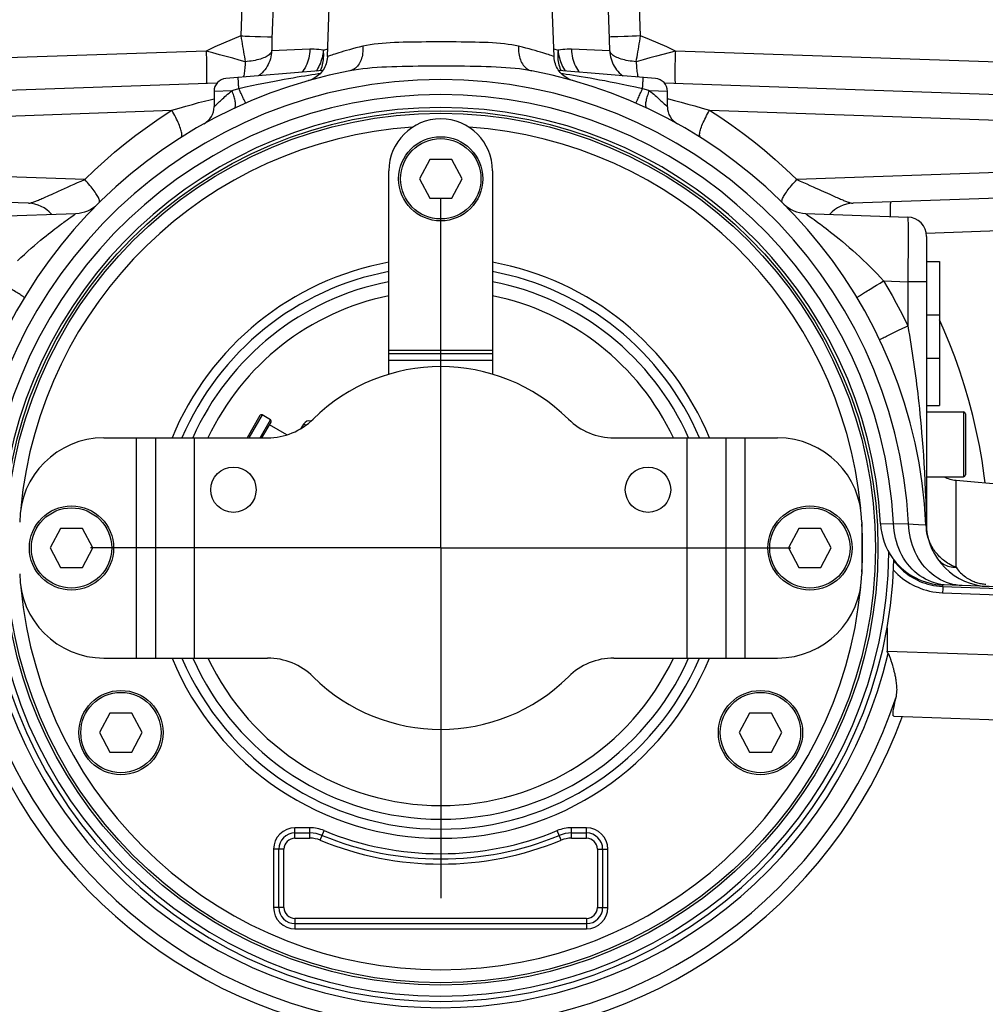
# Model space of a CAD drawing. Extents: x 0 to 594, y 0 to 420.
# Tile 14 of 93: x 132 to 154, y 217 to 239. Entities that reach past the tile are written whole.
import ezdxf

# ---------------------------------------------------------------- set-up
doc = ezdxf.new("R2010")
doc.units = 0
doc.header["$LTSCALE"] = 32.67
doc.linetypes.add('CENTER', pattern=[0.6, 0.375, -0.075, 0.075, -0.075])
doc.layers.get('0').update_dxf_attribs({"linetype": 'CONTINUOUS'})
doc.layers.add('3_ALL_AXES', color=7, linetype='CONTINUOUS')

msp = doc.modelspace()

# ---------------------------------------------------------------- linework, layer by layer
at = {"color": 9, "linetype": 'CONTINUOUS'}
for p, q in [((137.494, 250.49), (137.092, 239.047)), ((138.215, 250.464), (137.813, 238.978)), ((146.351, 239.047), (145.95, 250.49)), ((137.192, 239.043), (137.29, 239.04)), ((137.29, 239.04), (137.428, 239.035)), ((137.428, 239.035), (137.552, 239.03)), ((137.552, 239.03), (137.713, 239.025)), ((137.713, 239.025), (137.79, 239.022)), ((145.634, 239.021), (145.629, 239.021)), ((145.668, 239.022), (145.634, 239.021)), ((145.82, 239.028), (145.668, 239.022)), ((145.973, 239.033), (145.82, 239.028)), ((146.06, 239.036), (145.973, 239.033)), ((146.154, 239.04), (146.06, 239.036)), ((146.252, 239.043), (146.154, 239.04)), ((146.351, 239.047), (146.252, 239.043)), ((139.004, 238.717), (139.104, 238.749)), ((144.34, 238.749), (144.439, 238.717)), ((136.289, 238.697), (126.778, 238.365)), ((138.692, 238.736), (137.806, 238.699)), ((139.124, 238.579), (139.098, 238.57)), ((139.098, 238.57), (139.098, 238.57)), ((144.321, 238.578), (144.279, 238.593)), ((144.346, 238.57), (144.321, 238.578)), ((145.637, 238.699), (144.751, 238.736)), ((156.666, 238.365), (147.155, 238.697)), ((136.887, 237.778), (136.472, 237.761)), ((146.972, 237.761), (146.556, 237.778)), ((136.475, 237.408), (136.493, 237.426)), ((136.493, 237.426), (136.514, 237.446)), ((146.9, 237.474), (146.929, 237.447)), ((146.929, 237.447), (146.95, 237.427)), ((146.95, 237.427), (146.972, 237.405)), ((121.002, 236.819), (135.495, 237.325)), ((147.949, 237.325), (162.442, 236.819)), ((133.478, 235.72), (121.002, 236.156)), ((162.442, 236.156), (149.965, 235.72)), ((150.534, 235.469), (150.731, 235.379)), ((150.731, 235.379), (150.809, 235.345)), ((133.153, 234.847), (133.231, 234.902)), ((133.231, 234.902), (133.252, 234.917)), ((133.022, 234.753), (133.069, 234.787)), ((133.069, 234.787), (133.113, 234.818)), ((133.113, 234.818), (133.153, 234.847)), ((150.284, 234.852), (150.324, 234.824)), ((150.324, 234.824), (150.367, 234.792)), ((152.544, 234.471), (152.544, 234.361)), ((152.965, 234.481), (156.666, 234.61)), ((152.544, 234.24), (152.543, 234.11)), ((152.544, 234.361), (152.544, 234.24)), ((152.543, 233.971), (152.542, 233.826)), ((152.543, 234.11), (152.543, 233.971)), ((152.542, 233.826), (152.541, 233.674)), ((152.539, 233.515), (152.538, 233.354)), ((152.541, 233.674), (152.539, 233.515)), ((151.739, 233.228), (151.816, 233.275)), ((151.816, 233.275), (151.897, 233.324)), ((151.897, 233.324), (151.979, 233.373)), ((151.979, 233.373), (152.538, 233.354)), ((152.972, 233.354), (152.538, 233.354)), ((152.538, 233.354), (152.538, 232.331)), ((152.972, 232.585), (153.272, 232.585)), ((152.105, 232.122), (152.172, 232.155)), ((152.172, 232.155), (152.246, 232.191)), ((152.246, 232.191), (152.325, 232.229)), ((152.325, 232.229), (152.409, 232.269)), ((142.922, 231.763), (140.522, 231.763)), ((140.522, 231.538), (142.922, 231.538)), ((153.827, 230.338), (153.827, 228.838)), ((137.586, 230.268), (137.279, 229.738)), ((137.539, 229.738), (137.78, 230.156)), ((138.599, 230.03), (138.548, 230.059)), ((134.672, 229.738), (134.672, 224.638)), ((136.022, 224.638), (136.022, 229.738)), ((147.422, 229.738), (147.422, 224.638)), ((148.772, 224.638), (148.772, 229.738)), ((153.656, 226.74), (153.656, 228.755)), ((152.961, 228.022), (152.967, 227.744)), ((151.906, 227.748), (152.208, 227.757)), ((152.208, 227.757), (152.555, 227.748)), ((152.786, 227.733), (152.957, 227.723)), ((152.957, 227.723), (152.959, 227.722)), ((152.97, 227.677), (152.971, 227.665)), ((152.971, 227.665), (152.971, 227.657)), ((152.971, 227.657), (152.972, 227.647)), ((152.986, 227.506), (152.986, 227.509)), ((152.988, 227.502), (152.986, 227.509)), ((153.345, 226.298), (155.91, 226.208)), ((153.346, 226.208), (153.345, 226.18)), ((153.347, 226.234), (153.346, 226.208)), ((153.345, 226.18), (153.345, 226.151)), ((153.345, 226.151), (155.909, 226.062)), ((152.058, 224.801), (157.688, 224.604)), ((138.692, 220.708), (138.347, 220.708)), ((138.347, 220.468), (138.347, 220.708)), ((138.347, 220.588), (138.692, 220.588)), ((138.692, 220.468), (138.692, 220.708)), ((138.932, 220.42), (139.024, 220.642)), ((144.511, 220.42), (144.42, 220.642)), ((145.097, 220.708), (144.752, 220.708)), ((144.752, 220.468), (144.752, 220.708)), ((144.752, 220.588), (145.097, 220.588)), ((145.097, 220.468), (145.097, 220.708)), ((138.347, 220.468), (138.692, 220.468)), ((144.752, 220.468), (145.097, 220.468)), ((138.091, 220.213), (137.852, 220.213)), ((137.852, 220.213), (137.852, 218.863)), ((137.972, 218.863), (137.972, 220.213)), ((138.091, 218.863), (138.091, 220.213)), ((145.352, 220.213), (145.592, 220.213)), ((145.352, 220.213), (145.352, 218.863)), ((145.472, 220.213), (145.472, 218.863)), ((145.592, 218.863), (145.592, 220.213)), ((138.091, 218.863), (137.852, 218.863)), ((145.352, 218.863), (145.592, 218.863)), ((145.097, 218.607), (138.347, 218.607)), ((138.347, 218.607), (138.347, 218.368)), ((145.097, 218.487), (138.347, 218.487)), ((145.097, 218.607), (145.097, 218.368)), ((138.347, 218.368), (145.097, 218.368))]:
    msp.add_line(p, q, dxfattribs=at)
at = {"color": 7, "linetype": 'CONTINUOUS'}
for p, q in [((138.988, 238.244), (136.747, 238.06)), ((146.696, 238.06), (144.456, 238.244)), ((126.778, 237.616), (136.545, 237.957)), ((146.899, 237.957), (156.666, 237.616)), ((136.472, 237.761), (136.472, 237.405)), ((146.972, 237.405), (146.972, 237.761)), ((136.241, 237.012), (136.243, 237.013)), ((147.203, 237.012), (147.2, 237.014)), ((141.467, 236.188), (141.228, 235.738)), ((141.977, 236.188), (141.467, 236.188)), ((142.216, 235.738), (141.977, 236.188)), ((140.522, 231.21), (140.522, 235.925)), ((142.922, 235.925), (142.922, 231.21)), ((141.228, 235.738), (141.467, 235.288)), ((141.977, 235.288), (142.216, 235.738)), ((132.174, 235.171), (126.778, 235.359)), ((156.666, 235.359), (151.27, 235.171)), ((133.778, 235.154), (133.777, 235.152)), ((141.467, 235.288), (141.977, 235.288)), ((149.665, 235.154), (149.667, 235.152)), ((130.906, 234.853), (133.275, 234.935)), ((150.169, 234.935), (152.538, 234.853)), ((152.972, 234.403), (152.972, 227.647)), ((152.972, 233.822), (153.272, 233.822)), ((153.272, 233.822), (153.272, 230.488)), ((140.522, 231.688), (142.922, 231.688)), ((152.972, 231.583), (153.272, 231.583)), ((152.972, 230.488), (153.272, 230.488)), ((152.972, 230.338), (153.827, 230.338)), ((137.534, 230.255), (137.236, 229.738)), ((137.582, 229.738), (137.794, 230.105)), ((137.78, 230.156), (137.586, 230.268)), ((153.872, 230.292), (153.872, 228.883)), ((138.16, 229.807), (137.757, 230.04)), ((138.487, 229.954), (138.548, 230.059)), ((133.922, 229.738), (137.711, 229.738)), ((135.122, 224.638), (135.122, 229.738)), ((145.733, 229.738), (149.522, 229.738)), ((148.322, 229.738), (148.322, 224.638)), ((152.972, 228.838), (153.827, 228.838)), ((132.917, 227.638), (132.678, 227.188)), ((133.427, 227.638), (132.917, 227.638)), ((133.666, 227.188), (133.427, 227.638)), ((150.017, 227.638), (149.778, 227.188)), ((150.527, 227.638), (150.017, 227.638)), ((150.766, 227.188), (150.527, 227.638)), ((151.472, 227.788), (151.472, 226.588)), ((132.678, 227.188), (132.917, 226.738)), ((133.427, 226.738), (133.666, 227.188)), ((149.778, 227.188), (150.017, 226.738)), ((150.527, 226.738), (150.766, 227.188)), ((132.917, 226.738), (133.427, 226.738)), ((150.017, 226.738), (150.527, 226.738)), ((157.707, 226.179), (153.352, 226.331)), ((152.058, 225.341), (152.058, 224.801)), ((133.922, 224.638), (137.711, 224.638)), ((145.733, 224.638), (149.522, 224.638)), ((152.13, 224.65), (152.126, 224.663)), ((152.134, 224.638), (152.13, 224.65)), ((152.138, 224.626), (152.134, 224.638)), ((152.142, 224.614), (152.138, 224.626)), ((152.147, 224.601), (152.142, 224.614)), ((152.151, 224.587), (152.147, 224.601)), ((152.156, 224.571), (152.151, 224.587)), ((152.162, 224.555), (152.156, 224.571)), ((152.167, 224.536), (152.162, 224.555)), ((152.174, 224.515), (152.167, 224.536)), ((152.181, 224.492), (152.174, 224.515)), ((152.188, 224.466), (152.181, 224.492)), ((134.063, 223.363), (133.823, 222.913)), ((134.572, 223.363), (134.063, 223.363)), ((134.811, 222.913), (134.572, 223.363)), ((148.872, 223.363), (148.633, 222.913)), ((149.381, 223.363), (148.872, 223.363)), ((149.62, 222.913), (149.381, 223.363)), ((152.214, 223.296), (163.25, 222.911)), ((133.823, 222.913), (134.063, 222.463)), ((134.572, 222.463), (134.811, 222.913)), ((148.633, 222.913), (148.872, 222.463)), ((149.381, 222.463), (149.62, 222.913)), ((134.063, 222.463), (134.572, 222.463)), ((148.872, 222.463), (149.381, 222.463))]:
    msp.add_line(p, q, dxfattribs=at)
at = {"color": 9, "linetype": 'CONTINUOUS'}
for points in [[(145.637, 238.699), (145.637, 238.736), (145.636, 238.775), (145.635, 238.814), (145.634, 238.854), (145.633, 238.895), (145.632, 238.937), (145.631, 238.978), (145.229, 250.464)], [(137.092, 239.047), (136.889, 238.965), (136.688, 238.879), (136.488, 238.79), (136.289, 238.697)], [(137.092, 239.047), (137.142, 239.045), (137.192, 239.043)], [(137.092, 239.047), (137.103, 238.984), (137.113, 238.922), (137.123, 238.86), (137.133, 238.799), (137.144, 238.739), (137.154, 238.68), (137.164, 238.621), (137.174, 238.563), (137.184, 238.506), (137.195, 238.45)], [(137.79, 239.022), (137.809, 239.021), (137.814, 239.021)], [(137.813, 238.978), (137.811, 238.936), (137.81, 238.895), (137.809, 238.855), (137.808, 238.815), (137.808, 238.775), (137.807, 238.737), (137.806, 238.699)], [(146.249, 238.45), (146.259, 238.506), (146.269, 238.562), (146.279, 238.62), (146.29, 238.679), (146.3, 238.738), (146.31, 238.799), (146.321, 238.86), (146.331, 238.922), (146.341, 238.984), (146.351, 239.047)], [(147.155, 238.697), (146.956, 238.79), (146.756, 238.879), (146.555, 238.965), (146.351, 239.047)], [(139.917, 238.807), (139.833, 238.787), (139.753, 238.767), (139.677, 238.747), (139.606, 238.728), (139.538, 238.709), (139.475, 238.691), (139.417, 238.673), (139.363, 238.657), (139.314, 238.641), (139.27, 238.627), (139.231, 238.615), (139.197, 238.603), (139.167, 238.593), (139.124, 238.579)], [(139.917, 238.807), (139.919, 238.765), (139.92, 238.724), (139.918, 238.683), (139.914, 238.643), (139.908, 238.604), (139.9, 238.566), (139.89, 238.529), (139.878, 238.493), (139.864, 238.46), (139.848, 238.428), (139.831, 238.398), (139.812, 238.37), (139.792, 238.345), (139.77, 238.322), (139.747, 238.301), (139.723, 238.283), (139.697, 238.268), (139.671, 238.255), (139.644, 238.245), (139.616, 238.239)], [(141.722, 238.906), (141.606, 238.906), (141.493, 238.906), (141.383, 238.906), (141.275, 238.905), (141.167, 238.904), (141.061, 238.903), (140.955, 238.901), (140.852, 238.899), (140.75, 238.896), (140.65, 238.892), (140.554, 238.887), (140.459, 238.881), (140.364, 238.874), (140.271, 238.865), (140.179, 238.854), (140.088, 238.841), (140.001, 238.825), (139.917, 238.807)], [(143.526, 238.807), (143.447, 238.824), (143.365, 238.839), (143.282, 238.851), (143.197, 238.862), (143.108, 238.871), (143.015, 238.879), (142.921, 238.885), (142.824, 238.891), (142.724, 238.895), (142.623, 238.898), (142.52, 238.901), (142.415, 238.902), (142.307, 238.904), (142.195, 238.905), (142.079, 238.906), (141.962, 238.906), (141.842, 238.906), (141.722, 238.906)], [(143.526, 238.807), (143.524, 238.765), (143.524, 238.724), (143.526, 238.683), (143.53, 238.643), (143.536, 238.604), (143.544, 238.566), (143.554, 238.529), (143.566, 238.493), (143.58, 238.46), (143.595, 238.428), (143.613, 238.398), (143.631, 238.37), (143.652, 238.345), (143.674, 238.322), (143.697, 238.301), (143.721, 238.283), (143.746, 238.268), (143.773, 238.255), (143.8, 238.245), (143.828, 238.239)], [(144.279, 238.593), (144.25, 238.602), (144.216, 238.614), (144.177, 238.626), (144.133, 238.64), (144.085, 238.655), (144.032, 238.672), (143.974, 238.689), (143.911, 238.707), (143.843, 238.726), (143.77, 238.746), (143.693, 238.766), (143.612, 238.787), (143.526, 238.807)], [(137.195, 238.45), (137.052, 238.488), (136.906, 238.528), (136.755, 238.569), (136.601, 238.611), (136.446, 238.654), (136.289, 238.697)], [(136.289, 238.697), (136.291, 238.648), (136.292, 238.6), (136.294, 238.551), (136.295, 238.503), (136.296, 238.457), (136.297, 238.411), (136.298, 238.366), (136.299, 238.323), (136.299, 238.281), (136.3, 238.241), (136.3, 238.203), (136.3, 238.168), (136.3, 238.134), (136.3, 238.103), (136.299, 238.074), (136.299, 238.049), (136.298, 238.025), (136.297, 238.005), (136.296, 237.988), (136.295, 237.974), (136.294, 237.962), (136.292, 237.954), (136.291, 237.949), (136.289, 237.948)], [(137.806, 238.699), (137.801, 238.681), (137.792, 238.663), (137.78, 238.645), (137.765, 238.628), (137.747, 238.611), (137.726, 238.595), (137.702, 238.579), (137.676, 238.564), (137.647, 238.549), (137.615, 238.536), (137.581, 238.523), (137.545, 238.51), (137.506, 238.499), (137.466, 238.489), (137.424, 238.48), (137.381, 238.472), (137.336, 238.465), (137.29, 238.459), (137.242, 238.454), (137.195, 238.45)], [(137.806, 238.699), (137.803, 238.652), (137.797, 238.606), (137.788, 238.56), (137.777, 238.514), (137.762, 238.47), (137.745, 238.426), (137.725, 238.384), (137.702, 238.343), (137.677, 238.303), (137.65, 238.265), (137.62, 238.229), (137.588, 238.195), (137.554, 238.163), (137.518, 238.133), (137.503, 238.122)], [(138.692, 238.736), (138.69, 238.685), (138.686, 238.634), (138.678, 238.583), (138.668, 238.534), (138.655, 238.485), (138.64, 238.438), (138.622, 238.393), (138.602, 238.349), (138.58, 238.307), (138.555, 238.267), (138.529, 238.23), (138.508, 238.205)], [(139.004, 238.717), (138.95, 238.724), (138.897, 238.729), (138.844, 238.733), (138.793, 238.736), (138.742, 238.737), (138.692, 238.736)], [(139.004, 238.717), (139, 238.672), (138.993, 238.627), (138.985, 238.583), (138.975, 238.54), (138.963, 238.497), (138.949, 238.455), (138.934, 238.414), (138.917, 238.375), (138.898, 238.336), (138.878, 238.299), (138.857, 238.264), (138.835, 238.232)], [(138.935, 238.24), (138.947, 238.264), (138.962, 238.299), (138.975, 238.336), (138.986, 238.374), (138.995, 238.413), (139.002, 238.454), (139.008, 238.496), (139.011, 238.539), (139.012, 238.583), (139.012, 238.627), (139.009, 238.672), (139.004, 238.717)], [(144.439, 238.717), (144.435, 238.672), (144.432, 238.627), (144.431, 238.583), (144.433, 238.539), (144.436, 238.496), (144.441, 238.454), (144.449, 238.413), (144.458, 238.374), (144.469, 238.336), (144.482, 238.299), (144.496, 238.264), (144.508, 238.24)], [(144.751, 238.736), (144.702, 238.737), (144.651, 238.736), (144.599, 238.733), (144.547, 238.729), (144.493, 238.724), (144.439, 238.717)], [(144.439, 238.717), (144.444, 238.672), (144.45, 238.627), (144.459, 238.583), (144.469, 238.54), (144.481, 238.497), (144.495, 238.455), (144.51, 238.414), (144.527, 238.375), (144.545, 238.336), (144.565, 238.299), (144.587, 238.264), (144.609, 238.232)], [(144.751, 238.736), (144.753, 238.685), (144.758, 238.634), (144.766, 238.583), (144.776, 238.534), (144.788, 238.485), (144.803, 238.438), (144.821, 238.393), (144.841, 238.349), (144.864, 238.307), (144.888, 238.267), (144.915, 238.23), (144.935, 238.205)], [(146.249, 238.45), (146.201, 238.454), (146.154, 238.459), (146.108, 238.465), (146.063, 238.472), (146.02, 238.48), (145.978, 238.489), (145.937, 238.499), (145.899, 238.51), (145.863, 238.523), (145.829, 238.536), (145.797, 238.549), (145.768, 238.564), (145.741, 238.579), (145.717, 238.595), (145.697, 238.611), (145.679, 238.628), (145.664, 238.645), (145.652, 238.663), (145.643, 238.681), (145.637, 238.699)], [(145.637, 238.699), (145.64, 238.652), (145.646, 238.606), (145.655, 238.56), (145.667, 238.514), (145.681, 238.47), (145.699, 238.426), (145.719, 238.384), (145.741, 238.343), (145.766, 238.303), (145.794, 238.265), (145.824, 238.229), (145.856, 238.195), (145.89, 238.163), (145.926, 238.133), (145.94, 238.122)], [(147.155, 238.697), (147.011, 238.658), (146.864, 238.617), (146.717, 238.577), (146.567, 238.536), (146.41, 238.493), (146.249, 238.45)], [(147.155, 238.697), (147.153, 238.648), (147.151, 238.6), (147.15, 238.551), (147.149, 238.503), (147.148, 238.457), (147.147, 238.411), (147.146, 238.366), (147.145, 238.323), (147.144, 238.281), (147.144, 238.241), (147.144, 238.203), (147.144, 238.168), (147.144, 238.134), (147.144, 238.103), (147.144, 238.074), (147.145, 238.049), (147.146, 238.025), (147.147, 238.005), (147.148, 237.988), (147.149, 237.974), (147.15, 237.962), (147.151, 237.954), (147.153, 237.949), (147.155, 237.948)], [(137.195, 238.45), (137.193, 238.409), (137.191, 238.369), (137.188, 238.331), (137.185, 238.294), (137.181, 238.258), (137.177, 238.224), (137.172, 238.192), (137.168, 238.161), (137.162, 238.133), (137.157, 238.107), (137.153, 238.093)], [(141.722, 238.346), (141.586, 238.345), (141.454, 238.345), (141.326, 238.344), (141.2, 238.343), (141.074, 238.342), (140.949, 238.34), (140.827, 238.337), (140.706, 238.334), (140.587, 238.33), (140.47, 238.325), (140.358, 238.32), (140.247, 238.313), (140.137, 238.305), (140.028, 238.295), (139.92, 238.284), (139.815, 238.271), (139.714, 238.256), (139.616, 238.239)], [(143.828, 238.239), (143.735, 238.255), (143.64, 238.269), (143.543, 238.282), (143.443, 238.293), (143.34, 238.302), (143.232, 238.31), (143.122, 238.317), (143.009, 238.324), (142.893, 238.329), (142.774, 238.333), (142.655, 238.336), (142.532, 238.339), (142.405, 238.341), (142.274, 238.343), (142.14, 238.344), (142.002, 238.345), (141.863, 238.345), (141.722, 238.346)], [(146.249, 238.45), (146.251, 238.409), (146.253, 238.369), (146.256, 238.331), (146.259, 238.294), (146.263, 238.258), (146.267, 238.224), (146.271, 238.192), (146.276, 238.161), (146.281, 238.133), (146.287, 238.107), (146.29, 238.093)], [(137.047, 237.832), (137.045, 237.855), (137.044, 237.878), (137.042, 237.9), (137.041, 237.921), (137.04, 237.941), (137.038, 237.961), (137.037, 237.979), (137.037, 237.996), (137.036, 238.012), (137.035, 238.027), (137.035, 238.04), (137.035, 238.051), (137.035, 238.061), (137.035, 238.069), (137.035, 238.075), (137.035, 238.08), (137.036, 238.083), (137.037, 238.084)], [(137.047, 237.832), (137.203, 237.867), (137.351, 237.898), (137.491, 237.927), (137.624, 237.954), (137.75, 237.979), (137.871, 238.002), (137.985, 238.023), (138.095, 238.043), (138.2, 238.062), (138.301, 238.079), (138.398, 238.096), (138.49, 238.111), (138.578, 238.126), (138.661, 238.139), (138.739, 238.151), (138.812, 238.163), (138.882, 238.173), (138.937, 238.181)], [(144.507, 238.181), (144.554, 238.174), (144.629, 238.163), (144.708, 238.151), (144.793, 238.137), (144.883, 238.123), (144.977, 238.107), (145.076, 238.091), (145.179, 238.073), (145.288, 238.054), (145.402, 238.033), (145.522, 238.011), (145.649, 237.987), (145.783, 237.961), (145.925, 237.933), (146.074, 237.902), (146.231, 237.869), (146.397, 237.832)], [(146.397, 237.832), (146.398, 237.855), (146.4, 237.878), (146.401, 237.9), (146.403, 237.921), (146.404, 237.941), (146.405, 237.961), (146.406, 237.979), (146.407, 237.996), (146.408, 238.012), (146.408, 238.027), (146.409, 238.04), (146.409, 238.051), (146.409, 238.061), (146.409, 238.069), (146.409, 238.075), (146.408, 238.08), (146.408, 238.083), (146.407, 238.084)], [(136.887, 237.778), (136.914, 237.787), (136.941, 237.797), (136.968, 237.806), (136.994, 237.815), (137.021, 237.824), (137.047, 237.832)], [(137.088, 237.74), (137.061, 237.801), (137.047, 237.832)], [(146.237, 237.492), (146.239, 237.493), (146.241, 237.496), (146.244, 237.502), (146.249, 237.51), (146.254, 237.521), (146.261, 237.534), (146.268, 237.55), (146.276, 237.567), (146.286, 237.587), (146.296, 237.608), (146.306, 237.632), (146.318, 237.657), (146.33, 237.683), (146.342, 237.711), (146.355, 237.74), (146.369, 237.77), (146.397, 237.832)], [(146.397, 237.832), (146.423, 237.824), (146.45, 237.815), (146.477, 237.806), (146.503, 237.797), (146.53, 237.787), (146.556, 237.778)], [(136.514, 237.446), (136.542, 237.473), (136.559, 237.489), (136.578, 237.507), (136.598, 237.526), (136.621, 237.546), (136.645, 237.568), (136.67, 237.591), (136.697, 237.615), (136.726, 237.641), (136.756, 237.667), (136.787, 237.694), (136.819, 237.721), (136.853, 237.75), (136.887, 237.778)], [(136.94, 237.371), (136.948, 237.376), (136.955, 237.383), (136.96, 237.392), (136.965, 237.403), (136.968, 237.416), (136.971, 237.431), (136.972, 237.447), (136.972, 237.466), (136.971, 237.486), (136.968, 237.507), (136.965, 237.53), (136.96, 237.554), (136.955, 237.58), (136.948, 237.606), (136.94, 237.633), (136.931, 237.661), (136.922, 237.69), (136.911, 237.719), (136.9, 237.749), (136.887, 237.778)], [(137.206, 237.492), (137.205, 237.493), (137.203, 237.496), (137.199, 237.502), (137.195, 237.51), (137.19, 237.521), (137.183, 237.534), (137.176, 237.55), (137.167, 237.567), (137.158, 237.587), (137.148, 237.608), (137.137, 237.632), (137.126, 237.657), (137.114, 237.683), (137.101, 237.711), (137.088, 237.74)], [(146.503, 237.371), (146.496, 237.376), (146.489, 237.383), (146.483, 237.392), (146.479, 237.403), (146.475, 237.416), (146.473, 237.431), (146.472, 237.447), (146.472, 237.466), (146.473, 237.486), (146.475, 237.507), (146.479, 237.53), (146.484, 237.554), (146.489, 237.58), (146.496, 237.606), (146.504, 237.633), (146.512, 237.661), (146.522, 237.69), (146.533, 237.719), (146.544, 237.749), (146.556, 237.778)], [(146.556, 237.778), (146.591, 237.749), (146.624, 237.721), (146.657, 237.694), (146.688, 237.667), (146.718, 237.641), (146.746, 237.616), (146.773, 237.591), (146.799, 237.568), (146.822, 237.547), (146.844, 237.526), (146.865, 237.507), (146.883, 237.49), (146.9, 237.474)], [(135.495, 237.325), (135.663, 237.374), (135.823, 237.42), (135.974, 237.462), (136.116, 237.501), (136.251, 237.536), (136.379, 237.569), (136.472, 237.593)], [(136.472, 237.405), (136.473, 237.406), (136.475, 237.408)], [(146.972, 237.593), (146.999, 237.586), (147.139, 237.55), (147.288, 237.511), (147.444, 237.469), (147.607, 237.424), (147.775, 237.376), (147.949, 237.325)], [(133.478, 235.72), (133.704, 235.937), (133.935, 236.148), (134.17, 236.353), (134.413, 236.553), (134.665, 236.749), (134.928, 236.943), (135.205, 237.135), (135.495, 237.325)], [(135.702, 236.692), (135.71, 236.699), (135.717, 236.708), (135.722, 236.721), (135.725, 236.736), (135.726, 236.753), (135.725, 236.773), (135.723, 236.795), (135.719, 236.82), (135.713, 236.846), (135.705, 236.875), (135.695, 236.905), (135.684, 236.938), (135.672, 236.971), (135.657, 237.007), (135.642, 237.044), (135.624, 237.082), (135.606, 237.121), (135.586, 237.16), (135.565, 237.201), (135.542, 237.242), (135.519, 237.284), (135.495, 237.325)], [(147.742, 236.692), (147.733, 236.699), (147.727, 236.708), (147.722, 236.721), (147.719, 236.736), (147.718, 236.753), (147.718, 236.773), (147.721, 236.795), (147.725, 236.82), (147.731, 236.846), (147.739, 236.875), (147.748, 236.905), (147.759, 236.938), (147.772, 236.971), (147.786, 237.007), (147.802, 237.044), (147.819, 237.082), (147.838, 237.121), (147.858, 237.16), (147.879, 237.201), (147.901, 237.242), (147.925, 237.284), (147.949, 237.325)], [(147.949, 237.325), (148.21, 237.155), (148.467, 236.978), (148.72, 236.793), (148.971, 236.6), (149.22, 236.398), (149.468, 236.185), (149.716, 235.959), (149.965, 235.72)], [(132.874, 235.453), (133.008, 235.513), (133.081, 235.546), (133.156, 235.579), (133.233, 235.614), (133.313, 235.649), (133.395, 235.684), (133.478, 235.72)], [(133.812, 235.187), (133.817, 235.194), (133.82, 235.204), (133.821, 235.215), (133.82, 235.229), (133.817, 235.244), (133.811, 235.261), (133.804, 235.28), (133.794, 235.301), (133.783, 235.324), (133.769, 235.348), (133.754, 235.373), (133.736, 235.4), (133.717, 235.429), (133.696, 235.458), (133.674, 235.489), (133.65, 235.52), (133.624, 235.552), (133.597, 235.585), (133.569, 235.618), (133.54, 235.652), (133.51, 235.686), (133.478, 235.72)], [(149.632, 235.187), (149.627, 235.194), (149.624, 235.204), (149.623, 235.215), (149.624, 235.229), (149.627, 235.244), (149.632, 235.261), (149.64, 235.28), (149.649, 235.301), (149.661, 235.324), (149.675, 235.348), (149.69, 235.373), (149.707, 235.4), (149.727, 235.429), (149.747, 235.458), (149.77, 235.489), (149.794, 235.52), (149.82, 235.552), (149.846, 235.585), (149.875, 235.618), (149.904, 235.652), (149.934, 235.686), (149.965, 235.72)], [(149.965, 235.72), (150.045, 235.686), (150.123, 235.652), (150.199, 235.619), (150.272, 235.586), (150.343, 235.555), (150.41, 235.524), (150.474, 235.496), (150.534, 235.469)], [(132.174, 235.171), (132.183, 235.171), (132.193, 235.172), (132.205, 235.174), (132.218, 235.177), (132.232, 235.181), (132.248, 235.186), (132.265, 235.191), (132.282, 235.197), (132.301, 235.204), (132.321, 235.211), (132.342, 235.219), (132.363, 235.227), (132.385, 235.236), (132.408, 235.246), (132.432, 235.256), (132.458, 235.267), (132.485, 235.278), (132.514, 235.291), (132.546, 235.305), (132.581, 235.32), (132.619, 235.337), (132.661, 235.356), (132.708, 235.377), (132.874, 235.453)], [(150.809, 235.345), (150.843, 235.329), (150.875, 235.315), (150.904, 235.302), (150.932, 235.29), (150.958, 235.278), (150.983, 235.268), (151.007, 235.257), (151.031, 235.248), (151.053, 235.238), (151.075, 235.229), (151.097, 235.221), (151.117, 235.213), (151.137, 235.206), (151.155, 235.199), (151.173, 235.193), (151.189, 235.188), (151.205, 235.183), (151.22, 235.179), (151.234, 235.175), (151.248, 235.173), (151.26, 235.171), (151.27, 235.171)], [(152.137, 234.867), (152.137, 234.908), (152.137, 234.946), (152.137, 234.982), (152.137, 235.015), (152.137, 235.046), (152.137, 235.075), (152.138, 235.101), (152.139, 235.124), (152.14, 235.144), (152.141, 235.162), (152.142, 235.176), (152.143, 235.187), (152.144, 235.195), (152.146, 235.2), (152.148, 235.202)], [(133.252, 234.917), (133.26, 234.923), (133.267, 234.928), (133.272, 234.932), (133.274, 234.935), (133.275, 234.935)], [(150.169, 234.935), (150.169, 234.935), (150.171, 234.933), (150.175, 234.93), (150.181, 234.926), (150.188, 234.92), (150.197, 234.914), (150.208, 234.906), (150.284, 234.852)], [(131.92, 233.839), (132, 233.914), (132.08, 233.988), (132.16, 234.06), (132.238, 234.129), (132.314, 234.195), (132.386, 234.257), (132.455, 234.314), (132.521, 234.368), (132.582, 234.417), (132.639, 234.462), (132.691, 234.504), (132.74, 234.542), (132.786, 234.577), (132.829, 234.61), (132.868, 234.639), (132.904, 234.666), (132.937, 234.691), (132.968, 234.713), (132.996, 234.734), (133.022, 234.753)], [(150.367, 234.792), (150.418, 234.756), (150.447, 234.734), (150.479, 234.711), (150.515, 234.684), (150.554, 234.655), (150.597, 234.623), (150.644, 234.587), (150.696, 234.548), (150.752, 234.504), (150.813, 234.456), (150.879, 234.403), (150.95, 234.346), (151.024, 234.284), (151.102, 234.219), (151.182, 234.15), (151.264, 234.078), (151.346, 234.004), (151.427, 233.93), (151.507, 233.854), (151.588, 233.777), (151.667, 233.699), (151.747, 233.618), (151.826, 233.537), (151.903, 233.455), (151.979, 233.373)], [(152.538, 234.853), (152.538, 234.851), (152.539, 234.844), (152.54, 234.834), (152.54, 234.82), (152.541, 234.802), (152.542, 234.779), (152.542, 234.753), (152.543, 234.724), (152.543, 234.69), (152.543, 234.653), (152.544, 234.612), (152.544, 234.568), (152.544, 234.521), (152.544, 234.471)], [(132.082, 232.987), (132.081, 232.988), (132.077, 232.991), (132.071, 232.996), (132.062, 233.002), (132.051, 233.01), (132.037, 233.019), (132.021, 233.03), (132.002, 233.042), (131.981, 233.056), (131.958, 233.07), (131.932, 233.086), (131.905, 233.104), (131.876, 233.122), (131.844, 233.142), (131.812, 233.162), (131.777, 233.183), (131.741, 233.205), (131.704, 233.228), (131.627, 233.275)], [(151.979, 233.373), (152.079, 233.203), (152.176, 233.032), (152.271, 232.859), (152.363, 232.685), (152.451, 232.508), (152.538, 232.331)], [(151.362, 232.987), (151.363, 232.988), (151.366, 232.991), (151.373, 232.996), (151.381, 233.002), (151.393, 233.01), (151.407, 233.019), (151.423, 233.03), (151.442, 233.042), (151.463, 233.056), (151.486, 233.07), (151.511, 233.086), (151.539, 233.104), (151.568, 233.122), (151.599, 233.142), (151.632, 233.162), (151.666, 233.183), (151.702, 233.205), (151.739, 233.228)], [(154.329, 228.696), (154.309, 228.859), (154.258, 229.211), (154.196, 229.562), (154.125, 229.911), (154.044, 230.258), (153.954, 230.603), (153.854, 230.944), (153.744, 231.283), (153.625, 231.618), (153.497, 231.95), (153.359, 232.278), (153.272, 232.471)], [(152.409, 232.269), (152.494, 232.31), (152.538, 232.331)], [(152.538, 232.331), (152.557, 232.221), (152.575, 232.114), (152.593, 232.009), (152.61, 231.905), (152.626, 231.802), (152.642, 231.698), (152.657, 231.594), (152.673, 231.489), (152.688, 231.384), (152.702, 231.279), (152.716, 231.177), (152.729, 231.075), (152.742, 230.975), (152.754, 230.873), (152.767, 230.767), (152.78, 230.656), (152.793, 230.539), (152.806, 230.416), (152.819, 230.287), (152.833, 230.15), (152.846, 230.005), (152.859, 229.853), (152.873, 229.691), (152.886, 229.519), (152.899, 229.339), (152.911, 229.148), (152.923, 228.947), (152.934, 228.735), (152.944, 228.51), (152.953, 228.273), (152.961, 228.022)], [(151.886, 232.009), (151.887, 232.011), (151.891, 232.013), (151.898, 232.017), (151.907, 232.022), (151.919, 232.029), (151.934, 232.037), (151.951, 232.046), (151.971, 232.056), (151.993, 232.067), (152.018, 232.079), (152.045, 232.093), (152.074, 232.107), (152.105, 232.122)], [(153.378, 226.333), (153.304, 226.343), (153.231, 226.358), (153.159, 226.378), (153.087, 226.402), (153.017, 226.431), (152.949, 226.465), (152.883, 226.504), (152.818, 226.546), (152.756, 226.593), (152.697, 226.644), (152.64, 226.699), (152.586, 226.758), (152.534, 226.82), (152.487, 226.885), (152.442, 226.954), (152.401, 227.025), (152.364, 227.099), (152.33, 227.176), (152.3, 227.254), (152.275, 227.335), (152.253, 227.417), (152.235, 227.501), (152.222, 227.585), (152.213, 227.671), (152.208, 227.757)], [(153.8, 226.316), (153.726, 226.321), (153.652, 226.331), (153.578, 226.346), (153.506, 226.366), (153.435, 226.39), (153.365, 226.419), (153.296, 226.453), (153.23, 226.492), (153.165, 226.535), (153.103, 226.582), (153.043, 226.633), (152.986, 226.688), (152.932, 226.747), (152.881, 226.809), (152.833, 226.875), (152.789, 226.943), (152.748, 227.015), (152.71, 227.089), (152.677, 227.166), (152.647, 227.245), (152.621, 227.325), (152.6, 227.408), (152.582, 227.491), (152.569, 227.576), (152.56, 227.662), (152.555, 227.748)], [(152.555, 227.748), (152.661, 227.741), (152.786, 227.733)], [(152.959, 227.722), (152.959, 227.728), (152.96, 227.734), (152.961, 227.74), (152.962, 227.746), (152.964, 227.752), (152.967, 227.758)], [(152.967, 227.744), (152.967, 227.732), (152.968, 227.72), (152.968, 227.709), (152.969, 227.7)], [(152.969, 227.7), (152.969, 227.691), (152.97, 227.677)], [(152.986, 227.509), (152.982, 227.531), (152.978, 227.555), (152.975, 227.578), (152.973, 227.601), (152.972, 227.624), (152.972, 227.647)], [(152.986, 227.501), (152.986, 227.502), (152.986, 227.503), (152.986, 227.505), (152.986, 227.506)], [(152.994, 227.476), (152.992, 227.483), (152.99, 227.49), (152.989, 227.496), (152.988, 227.502)], [(153.656, 226.74), (153.61, 226.758), (153.567, 226.777), (153.527, 226.797), (153.49, 226.818), (153.456, 226.839), (153.424, 226.86), (153.394, 226.881), (153.367, 226.903), (153.341, 226.924), (153.318, 226.944), (153.296, 226.965), (153.275, 226.985), (153.257, 227.004), (153.239, 227.023), (153.223, 227.041), (153.208, 227.059), (153.194, 227.077), (153.18, 227.094), (153.168, 227.11), (153.157, 227.126), (153.146, 227.141), (153.136, 227.156), (153.126, 227.171), (153.118, 227.185), (153.109, 227.199), (153.101, 227.213), (153.094, 227.226), (153.087, 227.239), (153.08, 227.251), (153.074, 227.263), (153.068, 227.275), (153.063, 227.287), (153.057, 227.298), (153.052, 227.309), (153.047, 227.32), (153.042, 227.331), (153.038, 227.342), (153.034, 227.352), (153.03, 227.362), (153.026, 227.372), (153.023, 227.382), (153.02, 227.391), (153.016, 227.399), (153.014, 227.408), (153.011, 227.416), (153.008, 227.424), (153.006, 227.432), (153.004, 227.44), (153.001, 227.448), (152.999, 227.455), (152.997, 227.462), (152.995, 227.469), (152.994, 227.476)], [(152.218, 226.887), (152.258, 226.836), (152.301, 226.787), (152.345, 226.74), (152.392, 226.695), (152.44, 226.652), (152.49, 226.611), (152.542, 226.572), (152.595, 226.536), (152.65, 226.502), (152.705, 226.471), (152.762, 226.442), (152.82, 226.415), (152.88, 226.392), (152.94, 226.37), (153.003, 226.351), (153.069, 226.334), (153.136, 226.32), (153.205, 226.309), (153.275, 226.302), (153.345, 226.298)], [(153.21, 226.961), (153.231, 226.932), (153.254, 226.904), (153.279, 226.879), (153.307, 226.855), (153.336, 226.833), (153.367, 226.813), (153.399, 226.796), (153.433, 226.781), (153.468, 226.768), (153.504, 226.757), (153.541, 226.749), (153.579, 226.743), (153.618, 226.74), (153.656, 226.74)], [(152.209, 226.672), (152.258, 226.622), (152.309, 226.574), (152.362, 226.528), (152.416, 226.485), (152.473, 226.443), (152.53, 226.405), (152.59, 226.369), (152.65, 226.335), (152.712, 226.305), (152.775, 226.277), (152.839, 226.251), (152.905, 226.228), (152.974, 226.208), (153.044, 226.19), (153.118, 226.175), (153.192, 226.164), (153.268, 226.156), (153.345, 226.151)], [(153.656, 226.74), (153.681, 226.706), (153.706, 226.674), (153.731, 226.644), (153.758, 226.616), (153.786, 226.589), (153.814, 226.565), (153.842, 226.541), (153.871, 226.519), (153.9, 226.499), (153.929, 226.48), (153.959, 226.463), (153.988, 226.448), (154.017, 226.433), (154.046, 226.42), (154.074, 226.409), (154.102, 226.399), (154.129, 226.389), (154.156, 226.381), (154.183, 226.374), (154.209, 226.368), (154.236, 226.362), (154.263, 226.358), (154.291, 226.354), (154.319, 226.351), (154.346, 226.348)], [(153.345, 226.298), (153.346, 226.305), (153.346, 226.311), (153.347, 226.317), (153.347, 226.322), (153.348, 226.326), (153.349, 226.329), (153.35, 226.331), (153.352, 226.331)], [(153.345, 226.298), (153.346, 226.294), (153.346, 226.289), (153.346, 226.283), (153.347, 226.275), (153.347, 226.266), (153.347, 226.256), (153.347, 226.245), (153.347, 226.234)]]:
    msp.add_lwpolyline(points, dxfattribs=at)
at = {"color": 7, "linetype": 'CONTINUOUS'}
for points in [[(139.098, 238.57), (139.097, 238.555), (139.094, 238.516), (139.087, 238.478), (139.079, 238.439), (139.068, 238.402), (139.054, 238.365), (139.039, 238.33), (139.021, 238.295), (139, 238.262), (138.978, 238.23), (138.953, 238.2), (138.927, 238.171), (138.899, 238.144), (138.869, 238.119), (138.837, 238.096), (138.805, 238.075), (138.77, 238.056), (138.735, 238.039), (138.699, 238.025), (138.662, 238.013)], [(144.782, 238.013), (144.745, 238.025), (144.708, 238.039), (144.673, 238.056), (144.639, 238.075), (144.606, 238.096), (144.575, 238.119), (144.545, 238.144), (144.517, 238.171), (144.49, 238.2), (144.466, 238.23), (144.443, 238.262), (144.423, 238.295), (144.405, 238.33), (144.389, 238.365), (144.376, 238.402), (144.365, 238.439), (144.356, 238.478), (144.35, 238.516), (144.346, 238.555), (144.346, 238.57)], [(152.193, 226.946), (152.198, 226.939), (152.212, 226.92)], [(152.212, 226.92), (152.214, 226.917), (152.216, 226.914), (152.217, 226.912), (152.218, 226.911), (152.218, 226.911)], [(152.086, 224.746), (152.079, 224.753), (152.073, 224.76), (152.069, 224.767), (152.065, 224.774), (152.062, 224.781), (152.06, 224.788), (152.059, 224.794), (152.058, 224.801)], [(152.126, 224.663), (152.123, 224.669), (152.121, 224.675), (152.118, 224.682), (152.116, 224.689), (152.113, 224.695), (152.11, 224.702), (152.108, 224.708), (152.105, 224.714), (152.102, 224.72), (152.099, 224.725), (152.097, 224.73), (152.094, 224.735), (152.091, 224.739), (152.088, 224.743), (152.086, 224.746)], [(152.273, 223.754), (152.28, 223.793), (152.285, 223.832), (152.288, 223.871), (152.289, 223.909), (152.288, 223.945), (152.286, 223.979), (152.284, 224.012), (152.28, 224.044), (152.276, 224.074), (152.272, 224.104), (152.268, 224.132), (152.263, 224.159), (152.258, 224.186), (152.252, 224.212), (152.247, 224.237), (152.242, 224.262), (152.236, 224.285), (152.231, 224.307), (152.226, 224.328), (152.22, 224.349), (152.215, 224.368), (152.211, 224.387), (152.206, 224.404), (152.201, 224.421), (152.197, 224.436), (152.188, 224.466)], [(152.214, 223.296), (152.208, 223.298), (152.203, 223.304), (152.199, 223.313), (152.197, 223.326), (152.197, 223.343), (152.197, 223.364), (152.199, 223.387), (152.203, 223.415), (152.208, 223.446), (152.213, 223.48), (152.221, 223.518), (152.229, 223.559), (152.238, 223.603), (152.249, 223.651), (152.26, 223.701), (152.273, 223.754)]]:
    msp.add_lwpolyline(points, dxfattribs=at)
for centre, radius in [((141.722, 227.188), 10.126), ((141.722, 235.738), 0.975), ((133.172, 227.188), 0.975), ((150.272, 227.188), 0.975), ((134.317, 222.913), 0.975), ((149.126, 222.913), 0.975)]:
    msp.add_circle(centre, radius, dxfattribs=at)
at = {"color": 9, "linetype": 'CONTINUOUS'}
for centre, radius in [((141.722, 227.188), 10.068), ((141.722, 235.738), 0.93), ((133.172, 227.188), 0.93), ((150.272, 227.188), 0.93), ((134.317, 222.913), 0.93), ((149.126, 222.913), 0.93)]:
    msp.add_circle(centre, radius, dxfattribs=at)
at = {"color": 7, "linetype": 'CONTINUOUS'}
for centre, radius, start, end in [((141.722, 227.188), 11.25, 100.7894, 177.2749), ((136.772, 237.761), 0.3, 94.7, 180), ((141.722, 227.188), 11.25, 2.7251, 79.2106), ((146.672, 237.761), 0.3, 0, 85.3), ((141.722, 227.188), 10.2, 3.1502, 176.8498), ((136.022, 237.405), 0.45, 299.3689, 360), ((147.422, 237.405), 0.45, 180, 240.6311), ((141.722, 235.925), 1.2, 0, 180), ((132.147, 234.421), 0.75, 41.2505, 88), ((133.249, 235.685), 0.75, 272, 314.8008), ((150.195, 235.685), 0.75, 225.2033, 268), ((151.296, 234.421), 0.75, 92, 138.7495), ((152.522, 234.403), 0.45, 0, 88), ((141.722, 227.188), 4.2, 45.2778, 134.7222), ((153.827, 230.293), 0.045, 360, 90), ((137.567, 230.236), 0.0375, 60, 150), ((137.711, 231.238), 1.5, 270, 314.7222), ((137.762, 230.123), 0.0375, 330, 60), ((138.677, 229.984), 0.15, 73.9351, 150), ((145.733, 231.238), 1.5, 225.2778, 270), ((133.922, 227.788), 1.95, 90, 180), ((149.522, 227.788), 1.95, 0, 90), ((153.722, 229.502), 0.75, 242.452, 265), ((153.827, 228.883), 0.045, 270, 0), ((153.404, 227.83), 1.5, 183.1502, 216.1251), ((154.457, 227.794), 1.5, 182.7251, 268), ((153.722, 227.647), 0.75, 180, 191.2527), ((141.722, 227.188), 10.5, 181.51, 358.49), ((153.404, 227.83), 1.5, 217.7914, 268), ((133.922, 226.588), 1.95, 180, 270), ((149.522, 226.588), 1.95, 270, 360), ((137.711, 223.138), 1.5, 45.2778, 90), ((145.733, 223.138), 1.5, 90, 134.7222), ((141.722, 227.188), 4.2, 225.2778, 314.7222), ((141.722, 227.188), 11.381, 200.031, 339.969)]:
    msp.add_arc(centre, radius, start, end, dxfattribs=at)
at = {"color": 9, "linetype": 'CONTINUOUS'}
for centre, radius, start, end in [((141.722, 227.188), 10.848, 2.9601, 177.0399), ((141.722, 227.188), 10.501, 3.1062, 176.8938), ((141.722, 227.188), 9.768, 93.8363, 174.6478), ((141.722, 227.188), 9.768, 5.3522, 86.1637), ((141.722, 227.188), 6.724, 100.2845, 157.7055), ((141.722, 227.188), 6.724, 22.2945, 79.7155), ((141.722, 227.188), 6.512, 100.6223, 156.9403), ((141.722, 227.188), 6.512, 23.0597, 79.3777), ((141.722, 227.188), 6.282, 101.0168, 156.0429), ((141.722, 227.188), 6.282, 23.9571, 78.9832), ((141.722, 227.188), 5.964, 101.6126, 154.679), ((141.722, 227.188), 5.964, 25.321, 78.3874), ((141.722, 227.188), 9.768, 356.7202, 3.2798), ((141.722, 227.188), 10.38, 180.5546, 359.4454), ((141.722, 227.188), 9.768, 185.3522, 354.6478), ((141.722, 227.188), 10.647, 193.2552, 346.7448), ((141.722, 227.188), 6.724, 202.2945, 337.7055), ((141.722, 227.188), 6.512, 203.0597, 336.9403), ((141.722, 227.188), 6.282, 203.9571, 336.0429), ((141.722, 227.188), 5.964, 205.321, 334.679), ((141.722, 227.188), 11.096, 198.0252, 341.9748), ((138.347, 220.213), 0.495, 90, 180), ((138.347, 220.213), 0.375, 90, 180), ((138.692, 219.838), 0.87, 67.5973, 90), ((138.692, 219.838), 0.75, 67.5973, 90), ((141.722, 227.188), 7.2, 247.5973, 292.4027), ((141.722, 227.188), 7.08, 247.5973, 292.4027), ((144.752, 219.838), 0.87, 90, 112.4027), ((144.752, 219.838), 0.75, 90, 112.4027), ((145.097, 220.213), 0.495, 0, 90), ((145.097, 220.213), 0.375, 0, 90), ((138.347, 220.213), 0.255, 90, 180), ((138.692, 219.838), 0.63, 67.5973, 90), ((141.722, 227.188), 7.32, 247.5973, 292.4027), ((144.752, 219.838), 0.63, 90, 112.4027), ((145.097, 220.213), 0.255, 0, 90), ((138.347, 218.863), 0.495, 180, 270), ((138.347, 218.863), 0.375, 180, 270), ((138.347, 218.863), 0.255, 180, 270), ((145.097, 218.863), 0.495, 270, 360), ((145.097, 218.863), 0.375, 270, 360), ((145.097, 218.863), 0.255, 270, 360)]:
    msp.add_arc(centre, radius, start, end, dxfattribs=at)
at = {"layer": '3_ALL_AXES', "color": 7, "linetype": 'CONTINUOUS'}
for p, q in [((139.098, 238.57), (139.156, 240.238)), ((144.346, 238.57), (144.288, 240.238)), ((153.656, 228.755), (159.572, 228.238))]:
    msp.add_line(p, q, dxfattribs=at)
at = {"layer": '3_ALL_AXES', "color": 2, "linetype": 'CENTER'}
for q in [(141.722, 235.295), (133.615, 227.188), (149.829, 227.188), (141.722, 219.08)]:
    msp.add_line((141.722, 227.188), q, dxfattribs=at)
at = {"layer": '3_ALL_AXES', "color": 7, "linetype": 'CONTINUOUS'}
for centre in [(136.922, 228.538), (146.522, 228.538)]:
    msp.add_circle(centre, 0.525, dxfattribs=at)

doc.saveas('drawing.dxf')
